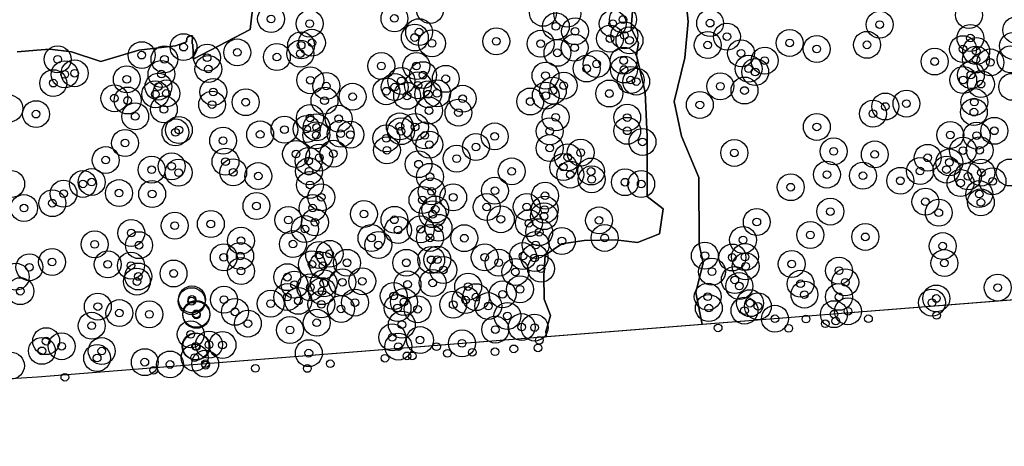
# Model space of a CAD drawing. Header units: inches. Extents: x 128668 to 131679, y 413272 to 413787.
# Tile 99 of 116: x 131350 to 131478, y 413282 to 413338. Entities that reach past the tile are written whole.
import ezdxf

# ---------------------------------------------------------------- set-up
doc = ezdxf.new("R2010")
doc.units = ezdxf.units.IN
doc.header["$MEASUREMENT"] = 0
doc.header["$PDMODE"] = 33
doc.header["$PDSIZE"] = -3
for name, color, linetype in [('Onderzoeksgebied Capelsche UW (ca. 743.790 m2)', 5, 'Continuous'), ('Significante objecten binnen onderzoeksgebied', 3, 'Continuous'), ('Significante objecten buiten onderzoeksgebied', 1, 'Continuous'), ('Veiligheidsmarge objecten d.d. 230531', 6, 'Continuous'), ('Verstoorde gebieden (C-gebied) (ca. 90.096 m2)', 40, 'Continuous'), ('Vrijgegeven gebieden (A+B gebied) (ca. 609.035 m2)', 3, 'Continuous')]:
    doc.layers.add(name, color=color, linetype=linetype)

msp = doc.modelspace()

# ---------------------------------------------------------------- linework, layer by layer
at = {"layer": 'Onderzoeksgebied Capelsche UW (ca. 743.790 m2)'}
msp.add_lwpolyline([(131166.18, 413527.46), (131375.26, 413540.96), (131419.95, 413545.72), (131486.62, 413552.34), (131588.22, 413565.56), (131595.1, 413553.92), (131609.65, 413538.31), (131620.76, 413531.17), (131626.08, 413530.96), (131656.77, 413509.53), (131658.63, 413493.12), (131662.07, 413492.59), (131679, 413374.83), (131679, 413374.38), (131663.28, 413372.27), (131671.39, 413321.86), (131599.16, 413313.92), (131546.77, 413309.16), (131493.32, 413302.28), (131352.56, 413291.17), (131293.3, 413287.46), (131214.98, 413282.17)], dxfattribs=at)
at = {"layer": 'Significante objecten binnen onderzoeksgebied'}
for p in [(131382.96, 413337.73), (131387.98, 413337.12), (131399.01, 413337.8), (131427.41, 413337.12), (131428.75, 413337.66), (131440.08, 413337.19), (131462.14, 413337), (131402.22, 413336.02), (131420.01, 413336.78), (131422.51, 413336.12), (131388.27, 413334.64), (131401.66, 413335.32), (131403.9, 413334.57), (131412.25, 413334.83), (131418.03, 413334.51), (131427.05, 413335.18), (131428.92, 413335.6), (131429.59, 413334.96), (131442.26, 413335.44), (131450.43, 413334.62), (131473.95, 413335.25), (131371.57, 413334.07), (131378.56, 413333.38), (131386.77, 413333.23), (131386.87, 413334.3), (131420.22, 413333.33), (131422.44, 413334), (131439.77, 413334.34), (131444.11, 413333.28), (131453.95, 413333.83), (131460.5, 413334.37), (131472.99, 413333.81), (131474.69, 413333.56), (131355.19, 413332.48), (131366.13, 413333.03), (131369.09, 413332.48), (131374.64, 413332.7), (131383.71, 413332.78), (131425.31, 413331.88), (131428.83, 413332.32), (131447.18, 413332.32), (131469.29, 413332.2), (131474.66, 413332.46), (131476.54, 413332.08), (131357.41, 413330.68), (131368.7, 413330.57), (131374.81, 413331.22), (131397.3, 413331.62), (131401.87, 413331.62), (131424.01, 413331.29), (131428.88, 413331.16), (131445.08, 413331.26), (131445.94, 413330.84), (131354.62, 413329.39), (131356.11, 413330.53), (131364.19, 413329.89), (131388.06, 413329.77), (131399.9, 413329.68), (131402.73, 413330.43), (131405.69, 413329.95), (131418.66, 413330.37), (131429.76, 413329.79), (131430.46, 413329.59), (131473, 413329.8), (131474, 413330.45), (131475.31, 413329.26), (131368.3, 413328.94), (131369.35, 413328.05), (131375.44, 413328.24), (131390.14, 413329.01), (131397.94, 413328.34), (131399.05, 413328.88), (131402.07, 413329.12), (131404.54, 413328.06), (131419.62, 413328.41), (131421.03, 413329.07), (131426.97, 413328.04), (131441.4, 413328.98), (131444.55, 413328.43), (131362.58, 413327.43), (131364.3, 413327.13), (131367.9, 413327.95), (131379.66, 413326.91), (131389.91, 413327.11), (131393.56, 413327.62), (131400.66, 413327.74), (131403.4, 413327.95), (131407.89, 413327.36), (131416.67, 413327), (131418.7, 413327.76), (131465.62, 413326.73), (131474.45, 413326.93), (131369.01, 413325.98), (131375.29, 413326.6), (131403.51, 413325.83), (131407.34, 413325.56), (131438.74, 413326.56), (131461.26, 413325.42), (131462.86, 413326.35), (131474.39, 413325.62), (131352.39, 413325.36), (131365.28, 413325.06), (131388.03, 413324.87), (131391.75, 413324.76), (131419.99, 413324.95), (131429.29, 413324.91), (131370.52, 413322.99), (131370.96, 413323.3), (131384.7, 413323.34), (131387.58, 413323.43), (131388.88, 413323.63), (131399.71, 413323.76), (131399.86, 413323.14), (131401.7, 413323.68), (131419.2, 413323.13), (131429.29, 413323.19), (131453.96, 413323.7), (131477.05, 413323.19), (131363.97, 413321.6), (131376.72, 413321.91), (131381.54, 413322.72), (131388.84, 413322.61), (131392.02, 413322.81), (131393.28, 413322.69), (131397.94, 413322.21), (131402.95, 413322.59), (131412.05, 413322.46), (131431.28, 413321.75), (131471.32, 413322.65), (131474.75, 413322.57), (131398.03, 413320.66), (131403.55, 413321.39), (131409.61, 413321.08), (131419.21, 413320.94), (131423.24, 413320.35), (131443.23, 413320.32), (131456.15, 413320.52), (131472.98, 413320.62), (131475.16, 413320.66), (131361.45, 413319.38), (131377.03, 413319.18), (131386.21, 413320.18), (131387.84, 413319.27), (131389.23, 413319.7), (131391.07, 413320.21), (131407.1, 413319.57), (131421.56, 413319.75), (131461.5, 413320.12), (131468.39, 413319.68), (131471.2, 413319.08), (131367.42, 413318.13), (131370.03, 413318.58), (131370.93, 413317.75), (131378.03, 413317.79), (131387.89, 413317.92), (131402.14, 413318.85), (131414.27, 413317.91), (131420.98, 413318.47), (131424.6, 413317.9), (131467.39, 413317.95), (131470.83, 413318.15), (131475.37, 413317.76), (131359.62, 413316.52), (131381.29, 413317.3), (131403.64, 413317.21), (131421.88, 413317.5), (131424.67, 413316.88), (131429, 413316.51), (131455.27, 413317.5), (131459.96, 413317.35), (131464.83, 413316.69), (131473.64, 413317.26), (131476.82, 413316.62), (131358.48, 413316.29), (131388.02, 413316.16), (131403.84, 413315.31), (131412.08, 413315.4), (131431.11, 413316.27), (131450.57, 413315.86), (131472.65, 413316.4), (131355.96, 413315.02), (131363.18, 413315.09), (131367.49, 413314.98), (131389.49, 413314.55), (131402.66, 413314.2), (131406.65, 413314.54), (131418.61, 413314.75), (131468.09, 413313.97), (131475.09, 413314.96), (131350.81, 413313.14), (131354.51, 413313.78), (131381.06, 413313.41), (131388.36, 413313.14), (131404.31, 413312.96), (131411.02, 413313.27), (131416.22, 413313.3), (131418.55, 413312.94), (131455.72, 413312.69), (131475.3, 413313.88), (131385.2, 413311.59), (131395.04, 413312.37), (131399.01, 413311.62), (131403.98, 413312.35), (131412.85, 413311.69), (131418.46, 413312.09), (131425.63, 413311.54), (131446.15, 413311.33), (131469.83, 413312.54), (131370.43, 413310.86), (131375.12, 413311.07), (131387.36, 413310.41), (131388.68, 413311.29), (131399.48, 413310.29), (131402.42, 413310.39), (131404.74, 413310.58), (131416.5, 413311.18), (131364.77, 413309.9), (131379.05, 413308.9), (131396.02, 413309.25), (131403.64, 413309.27), (131408.09, 413309.23), (131417.84, 413310.01), (131420.79, 413308.86), (131426.36, 413309.27), (131444.37, 413309), (131453.12, 413309.65), (131460.27, 413309.4), (131360.01, 413308.43), (131365.78, 413308.32), (131385.8, 413308.46), (131396.92, 413308.34), (131417.38, 413308.35), (131470.34, 413308.2), (131376.81, 413306.74), (131378.94, 413306.91), (131389.21, 413307.05), (131390.57, 413307.2), (131403.79, 413306.41), (131404.59, 413306.44), (131410.76, 413306.74), (131415.72, 413306.9), (131417.23, 413306.66), (131439.39, 413306.95), (131442.96, 413306.72), (131444.62, 413306.79), (131351.52, 413305.45), (131354.47, 413306.13), (131361.71, 413305.83), (131364.73, 413305.67), (131379.06, 413304.95), (131388.27, 413305.82), (131389.73, 413305.67), (131392.84, 413306.03), (131400.55, 413306.03), (131405.37, 413305.1), (131412.57, 413306.05), (131418.09, 413305.27), (131444.7, 413305.57), (131450.7, 413305.87), (131456.85, 413305), (131470.56, 413305.99), (131365.68, 413304.25), (131370.27, 413304.64), (131385.07, 413304.16), (131414.75, 413304.84), (131440.32, 413304.88), (131443.29, 413303.8), (131365.5, 413303.59), (131386.01, 413303.18), (131388.06, 413302.84), (131389.82, 413303.36), (131392.24, 413303.5), (131394.82, 413303.63), (131400.71, 413303.22), (131403.99, 413303.41), (131408.6, 413302.94), (131415.34, 413302.58), (131443.88, 413303), (131451.84, 413303.3), (131457.66, 413303.49), (131477.5, 413302.81), (131350.33, 413302.34), (131372.67, 413301.27), (131376.83, 413301.23), (131385.07, 413301.57), (131386.51, 413301.08), (131389.59, 413302.34), (131398.92, 413301.72), (131408.26, 413301.18), (131409.63, 413301.56), (131413.08, 413301.93), (131439.77, 413301.62), (131452.35, 413301.9), (131456.84, 413301.6), (131469.5, 413301.39), (131360.42, 413300.34), (131372.64, 413301.04), (131382.9, 413300.72), (131389.51, 413300.63), (131392.07, 413300.03), (131393.88, 413300.86), (131399.41, 413300.15), (131400.25, 413300.94), (131402.01, 413299.99), (131406.65, 413300.59), (131411.23, 413300.4), (131439.91, 413300.14), (131444.55, 413299.82), (131445.28, 413300.78), (131446.29, 413300.38), (131468.94, 413300.85), (131363.23, 413299.49), (131367.12, 413299.33), (131373.24, 413299.39), (131373.25, 413299.26), (131378.27, 413299.65), (131413.71, 413299.12), (131448.51, 413298.75), (131456.19, 413299.35), (131458.01, 413299.73), (131359.63, 413297.84), (131379.94, 413298.13), (131385.42, 413297.29), (131388.9, 413298.23), (131399.97, 413297.99), (131412.13, 413297.35), (131415.57, 413297.67), (131417.24, 413297.61), (131372.51, 413296.73), (131398.72, 413296.34), (131402.34, 413295.98), (131353.7, 413295.84), (131355.71, 413295.18), (131373.14, 413295.17), (131373.24, 413295.14), (131374.88, 413295.38), (131376.64, 413295.34), (131399.52, 413295.14), (131407.8, 413295.56), (131353.14, 413294.58), (131360.33, 413293.65), (131360.93, 413294.55), (131373.01, 413293.7), (131387.87, 413294.28), (131366.53, 413293.11), (131369.82, 413292.81), (131374.39, 413292.9)]:
    msp.add_point(p, dxfattribs=at)
at = {"layer": 'Significante objecten buiten onderzoeksgebied'}
for p in [(131452.55, 413298.72), (131460.68, 413298.75), (131469.54, 413299.19), (131441.12, 413297.56), (131450.3, 413297.51), (131455.06, 413298.1), (131456.42, 413298.46), (131404.48, 413295.12), (131414.54, 413294.84), (131417.69, 413294.96), (131417.85, 413295.95), (131397.77, 413293.62), (131400.64, 413293.93), (131401.33, 413293.93), (131405.9, 413294.26), (131409.14, 413294.4), (131412.09, 413294.46), (131374.45, 413292.72), (131380.92, 413292.31), (131387.67, 413292.29), (131390.66, 413292.9), (131356.13, 413291.15), (131367.7, 413292.06)]:
    msp.add_point(p, dxfattribs=at)
at = {"layer": 'Veiligheidsmarge objecten d.d. 230531', "color": 6, "linetype": 'Continuous', "lineweight": 25}
for centre in [(131403.63, 413338.89), (131418.33, 413338.53), (131421.49, 413338.41), (131382.96, 413337.73), (131387.98, 413337.12), (131399.01, 413337.8), (131427.41, 413337.12), (131428.75, 413337.66), (131440.08, 413337.19), (131462.14, 413337), (131473.76, 413338.24), (131402.22, 413336.02), (131420.01, 413336.78), (131422.51, 413336.12), (131479.92, 413336.28), (131388.27, 413334.64), (131401.66, 413335.32), (131403.9, 413334.57), (131412.25, 413334.83), (131418.03, 413334.51), (131427.05, 413335.18), (131428.92, 413335.6), (131429.59, 413334.96), (131442.26, 413335.44), (131450.43, 413334.62), (131473.95, 413335.25), (131371.57, 413334.07), (131378.56, 413333.38), (131386.77, 413333.23), (131386.87, 413334.3), (131420.22, 413333.33), (131422.44, 413334), (131439.77, 413334.34), (131444.11, 413333.28), (131453.95, 413333.83), (131460.5, 413334.37), (131472.99, 413333.81), (131474.69, 413333.56), (131479.48, 413334.23), (131355.19, 413332.48), (131366.13, 413333.03), (131369.09, 413332.48), (131374.64, 413332.7), (131383.71, 413332.78), (131425.31, 413331.88), (131428.83, 413332.32), (131447.18, 413332.32), (131469.29, 413332.2), (131474.66, 413332.46), (131476.54, 413332.08), (131479.16, 413332.49), (131357.41, 413330.68), (131368.7, 413330.57), (131374.81, 413331.22), (131397.3, 413331.62), (131401.87, 413331.62), (131424.01, 413331.29), (131428.88, 413331.16), (131445.08, 413331.26), (131445.94, 413330.84), (131354.62, 413329.39), (131356.11, 413330.53), (131364.19, 413329.89), (131388.06, 413329.77), (131399.9, 413329.68), (131402.73, 413330.43), (131405.69, 413329.95), (131418.66, 413330.37), (131429.76, 413329.79), (131430.46, 413329.59), (131473, 413329.8), (131474, 413330.45), (131368.3, 413328.94), (131369.35, 413328.05), (131375.44, 413328.24), (131390.14, 413329.01), (131397.94, 413328.34), (131399.05, 413328.88), (131402.07, 413329.12), (131404.54, 413328.06), (131419.62, 413328.41), (131421.03, 413329.07), (131426.97, 413328.04), (131441.4, 413328.98), (131444.55, 413328.43), (131475.31, 413329.26), (131479.38, 413328.91), (131362.58, 413327.43), (131364.3, 413327.13), (131367.9, 413327.95), (131379.66, 413326.91), (131389.91, 413327.11), (131393.56, 413327.62), (131400.66, 413327.74), (131403.4, 413327.95), (131407.89, 413327.36), (131416.67, 413327), (131418.7, 413327.76), (131465.62, 413326.73), (131474.45, 413326.93), (131348.91, 413326.09), (131369.01, 413325.98), (131375.29, 413326.6), (131403.51, 413325.83), (131407.34, 413325.56), (131438.74, 413326.56), (131462.86, 413326.35), (131474.39, 413325.62), (131352.39, 413325.36), (131365.28, 413325.06), (131388.03, 413324.87), (131391.75, 413324.76), (131419.99, 413324.95), (131429.29, 413324.91), (131461.26, 413325.42), (131370.52, 413322.99), (131370.96, 413323.3), (131384.7, 413323.34), (131387.58, 413323.43), (131388.88, 413323.63), (131399.71, 413323.76), (131399.86, 413323.14), (131401.7, 413323.68), (131419.2, 413323.13), (131429.29, 413323.19), (131453.96, 413323.7), (131477.05, 413323.19), (131363.97, 413321.6), (131376.72, 413321.91), (131381.54, 413322.72), (131388.84, 413322.61), (131392.02, 413322.81), (131393.28, 413322.69), (131397.94, 413322.21), (131402.95, 413322.59), (131412.05, 413322.46), (131431.28, 413321.75), (131471.32, 413322.65), (131474.75, 413322.57), (131398.03, 413320.66), (131403.55, 413321.39), (131409.61, 413321.08), (131419.21, 413320.94), (131423.24, 413320.35), (131456.15, 413320.52), (131472.98, 413320.62), (131475.16, 413320.66), (131361.45, 413319.38), (131377.03, 413319.18), (131386.21, 413320.18), (131387.84, 413319.27), (131389.23, 413319.7), (131391.07, 413320.21), (131407.1, 413319.57), (131421.56, 413319.75), (131443.23, 413320.32), (131461.5, 413320.12), (131468.39, 413319.68), (131471.2, 413319.08), (131367.42, 413318.13), (131370.03, 413318.58), (131378.03, 413317.79), (131387.89, 413317.92), (131402.14, 413318.85), (131414.27, 413317.91), (131420.98, 413318.47), (131424.6, 413317.9), (131467.39, 413317.95), (131470.83, 413318.15), (131475.37, 413317.76), (131479.06, 413317.77), (131359.62, 413316.52), (131370.93, 413317.75), (131381.29, 413317.3), (131403.64, 413317.21), (131421.88, 413317.5), (131424.67, 413316.88), (131429, 413316.51), (131455.27, 413317.5), (131459.96, 413317.35), (131464.83, 413316.69), (131473.64, 413317.26), (131476.82, 413316.62), (131349.15, 413316.27), (131358.48, 413316.29), (131388.02, 413316.16), (131403.84, 413315.31), (131412.08, 413315.4), (131431.11, 413316.27), (131450.57, 413315.86), (131472.65, 413316.4), (131355.96, 413315.02), (131363.18, 413315.09), (131367.49, 413314.98), (131389.49, 413314.55), (131402.66, 413314.2), (131406.65, 413314.54), (131418.61, 413314.75), (131468.09, 413313.97), (131475.09, 413314.96), (131350.81, 413313.14), (131354.51, 413313.78), (131381.06, 413313.41), (131388.36, 413313.14), (131404.31, 413312.96), (131411.02, 413313.27), (131416.22, 413313.3), (131418.55, 413312.94), (131455.72, 413312.69), (131475.3, 413313.88), (131385.2, 413311.59), (131395.04, 413312.37), (131399.01, 413311.62), (131403.98, 413312.35), (131412.85, 413311.69), (131418.46, 413312.09), (131425.63, 413311.54), (131469.83, 413312.54), (131370.43, 413310.86), (131375.12, 413311.07), (131387.36, 413310.41), (131388.68, 413311.29), (131399.48, 413310.29), (131402.42, 413310.39), (131404.74, 413310.58), (131416.5, 413311.18), (131446.15, 413311.33), (131364.77, 413309.9), (131379.05, 413308.9), (131396.02, 413309.25), (131403.64, 413309.27), (131408.09, 413309.23), (131417.84, 413310.01), (131420.79, 413308.86), (131426.36, 413309.27), (131444.37, 413309), (131453.12, 413309.65), (131460.27, 413309.4), (131360.01, 413308.43), (131365.78, 413308.32), (131385.8, 413308.46), (131396.92, 413308.34), (131417.38, 413308.35), (131470.34, 413308.2), (131376.81, 413306.74), (131378.94, 413306.91), (131389.21, 413307.05), (131390.57, 413307.2), (131403.79, 413306.41), (131404.59, 413306.44), (131410.76, 413306.74), (131415.72, 413306.9), (131417.23, 413306.66), (131439.39, 413306.95), (131442.96, 413306.72), (131444.62, 413306.79), (131351.52, 413305.45), (131354.47, 413306.13), (131361.71, 413305.83), (131364.73, 413305.67), (131379.06, 413304.95), (131388.27, 413305.82), (131389.73, 413305.67), (131392.84, 413306.03), (131400.55, 413306.03), (131405.37, 413305.1), (131412.57, 413306.05), (131418.09, 413305.27), (131444.7, 413305.57), (131450.7, 413305.87), (131456.85, 413305), (131470.56, 413305.99), (131349.75, 413304.21), (131365.68, 413304.25), (131370.27, 413304.64), (131385.07, 413304.16), (131414.75, 413304.84), (131440.32, 413304.88), (131443.29, 413303.8), (131365.5, 413303.59), (131386.01, 413303.18), (131388.06, 413302.84), (131389.82, 413303.36), (131392.24, 413303.5), (131394.82, 413303.63), (131400.71, 413303.22), (131403.99, 413303.41), (131408.6, 413302.94), (131415.34, 413302.58), (131443.88, 413303), (131451.84, 413303.3), (131457.66, 413303.49), (131477.5, 413302.81), (131350.33, 413302.34), (131372.67, 413301.27), (131376.83, 413301.23), (131385.07, 413301.57), (131389.59, 413302.34), (131398.92, 413301.72), (131408.26, 413301.18), (131409.63, 413301.56), (131413.08, 413301.93), (131439.77, 413301.62), (131452.35, 413301.9), (131456.84, 413301.6), (131469.5, 413301.39), (131360.42, 413300.34), (131372.64, 413301.04), (131382.9, 413300.72), (131386.51, 413301.08), (131389.51, 413300.63), (131392.07, 413300.03), (131393.88, 413300.86), (131399.41, 413300.15), (131400.25, 413300.94), (131402.01, 413299.99), (131406.65, 413300.59), (131411.23, 413300.4), (131439.91, 413300.14), (131445.28, 413300.78), (131446.29, 413300.38), (131468.94, 413300.85), (131363.23, 413299.49), (131367.12, 413299.33), (131373.24, 413299.39), (131373.25, 413299.26), (131378.27, 413299.65), (131413.71, 413299.12), (131444.55, 413299.82), (131448.51, 413298.75), (131456.19, 413299.35), (131458.01, 413299.73), (131359.63, 413297.84), (131379.94, 413298.13), (131385.42, 413297.29), (131388.9, 413298.23), (131399.97, 413297.99), (131412.13, 413297.35), (131415.57, 413297.67), (131417.24, 413297.61), (131372.51, 413296.73), (131398.72, 413296.34), (131353.7, 413295.84), (131355.71, 413295.18), (131373.14, 413295.17), (131373.24, 413295.14), (131374.88, 413295.38), (131376.64, 413295.34), (131399.52, 413295.14), (131402.34, 413295.98), (131407.8, 413295.56), (131353.14, 413294.58), (131360.33, 413293.65), (131360.93, 413294.55), (131373.01, 413293.7), (131387.87, 413294.28), (131349.11, 413292.65), (131366.53, 413293.11), (131369.82, 413292.81), (131374.39, 413292.9)]:
    msp.add_circle(centre, 1.75, dxfattribs=at)
at = {"layer": 'Verstoorde gebieden (C-gebied) (ca. 90.096 m2)'}
for points in [[(131435.81, 413350.99), (131437.21, 413337.42), (131436.78, 413332.7), (131435.41, 413327.02), (131436.35, 413322.49), (131438.6, 413317.11), (131438.64, 413308.4), (131439.18, 413306.02), (131438.21, 413302.16), (131439.06, 413297.99), (131418.77, 413296.39), (131418.7, 413297.11), (131419.31, 413299.17), (131418.5, 413301.31), (131418.43, 413304.38), (131418.62, 413307.03), (131420.8, 413308.5), (131423.71, 413308.94), (131427.78, 413309.01), (131430.63, 413308.65), (131433.5, 413309.8), (131433.95, 413313.06), (131431.88, 413314.64), (131431.9, 413322.42), (131431.63, 413328.22), (131430.48, 413332.98), (131430.76, 413334.64), (131429.79, 413336.48), (131430.36, 413343.83)], [(131380.81, 413341.32), (131380.25, 413336.35), (131376.08, 413334.2), (131372.83, 413332.52), (131372.83, 413333.84), (131372.77, 413333.9), (131372.77, 413334.41), (131372.71, 413334.48), (131372.71, 413334.54), (131372.72, 413335.55), (131372.41, 413335.55), (131372.3, 413335.44), (131372.19, 413335.44), (131372.09, 413335.33), (131371.98, 413335.23), (131371.97, 413334.74), (131370.53, 413334.23), (131365.77, 413333.68), (131360.81, 413332.22), (131357.01, 413333.45), (131354.19, 413333.8), (131352.47, 413333.67), (131349.93, 413333.48)]]:
    msp.add_lwpolyline(points, dxfattribs=at)
at = {"layer": 'Vrijgegeven gebieden (A+B gebied) (ca. 609.035 m2)'}
for points in [[(131430.36, 413343.83), (131429.79, 413336.48), (131430.76, 413334.64), (131430.48, 413332.98), (131431.63, 413328.22), (131431.9, 413322.42), (131431.88, 413314.64), (131433.95, 413313.06), (131433.5, 413309.8), (131430.63, 413308.65), (131427.78, 413309.01), (131423.71, 413308.94), (131420.8, 413308.5), (131418.62, 413307.03), (131418.43, 413304.38), (131418.5, 413301.31), (131419.31, 413299.17), (131418.7, 413297.11), (131418.77, 413296.39), (131352.56, 413291.17), (131293.3, 413287.46)], [(131349.93, 413333.48), (131352.47, 413333.67), (131354.19, 413333.8), (131357.01, 413333.45), (131360.81, 413332.22), (131365.77, 413333.68), (131370.53, 413334.23), (131371.97, 413334.74), (131371.98, 413335.23), (131372.09, 413335.33), (131372.19, 413335.44), (131372.3, 413335.44), (131372.41, 413335.55), (131372.72, 413335.55), (131372.71, 413334.54), (131372.71, 413334.48), (131372.77, 413334.41), (131372.77, 413333.9), (131372.83, 413333.84), (131372.83, 413332.52), (131376.08, 413334.2), (131380.25, 413336.35), (131380.81, 413341.32)]]:
    msp.add_lwpolyline(points, dxfattribs=at)
msp.add_polyline3d([(131492.98, 413302.25, 0), (131439.06, 413297.99, 0), (131438.21, 413302.16, 0), (131439.18, 413306.02, 0), (131438.64, 413308.4, 0), (131438.6, 413317.11, 0), (131436.35, 413322.49, 0), (131435.41, 413327.02, 0), (131436.78, 413332.7, 0), (131437.21, 413337.42, 0), (131435.81, 413350.99, 0), (131435.71, 413356.53, 0), (131434.7, 413361.63, 0), (131433.52, 413364.16, 0), (131433.36, 413366.81, 0), (131433.24, 413369, 0), (131433.95, 413372.83, 0), (131433.74, 413374.4, 0), (131430.32, 413375.85, 0), (131430.02, 413376.54, 0), (131441.24, 413380.35, 0), (131462.24, 413387.13, 0), (131479.65, 413391.88, 0)], dxfattribs=at)

doc.saveas('drawing.dxf')
